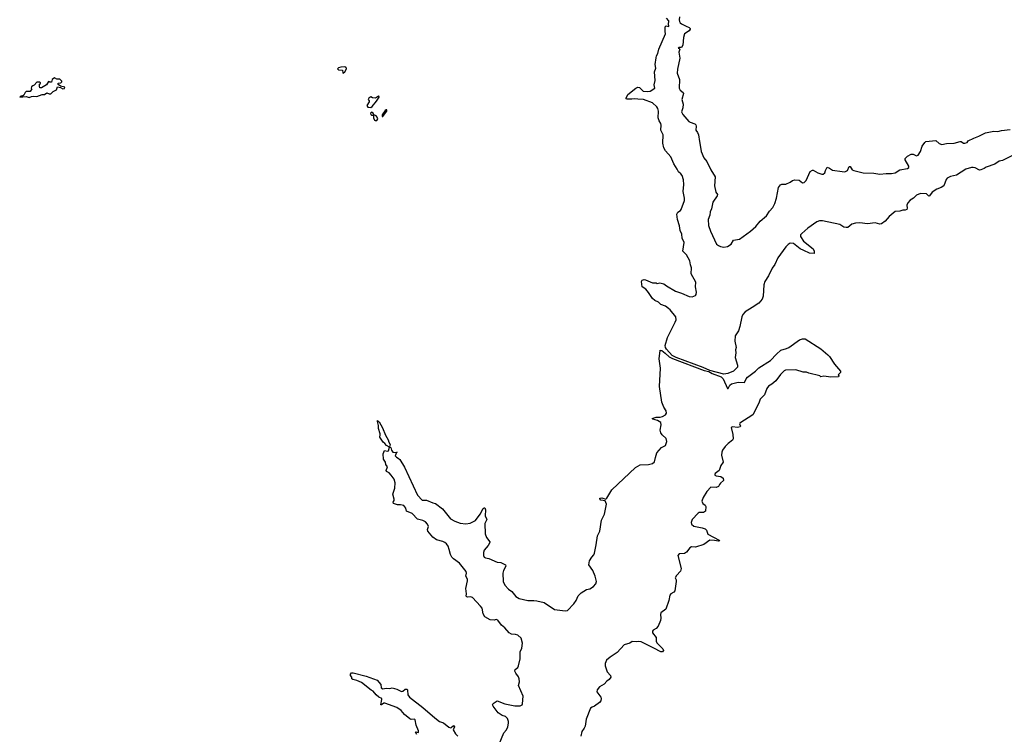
# Model space of a CAD drawing. Extents: x 2206940 to 2356632, y 511582 to 673215.
# Tile 153 of 228: x 2324480 to 2337340, y 601718 to 611059. Entities that reach past the tile are written whole.
import ezdxf

# ---------------------------------------------------------------- set-up
doc = ezdxf.new("R2010")
doc.units = 0

msp = doc.modelspace()

# ---------------------------------------------------------------- linework, layer by layer
at = {"layer": '0CON10XD'}
for points in [[(2333675, 606424), (2333493, 606473), (2333405, 606513), (2333052, 606642), (2333000, 606670), (2332930, 606750), (2332916, 606775), (2332912, 606798), (2332940, 606905), (2333043, 607105), (2333054, 607136), (2333051, 607175), (2332975, 607268), (2332955, 607284), (2332913, 607315), (2332856, 607336), (2332825, 607367), (2332777, 607387), (2332745, 607413), (2332691, 607491), (2332656, 607536), (2332610, 607565), (2332603, 607635), (2332612, 607655), (2332635, 607662), (2332655, 607660), (2332745, 607618), (2332795, 607618), (2332805, 607612), (2332843, 607617), (2332895, 607608), (2332929, 607579), (2333045, 607512), (2333125, 607486), (2333225, 607439), (2333265, 607438), (2333305, 607454), (2333315, 607465), (2333321, 607495), (2333307, 607565), (2333309, 607629), (2333249, 607735), (2333255, 607815), (2333241, 607855), (2333234, 607905), (2333190, 607985), (2333142, 608035), (2333158, 608145), (2333132, 608202), (2333127, 608255), (2333108, 608305), (2333099, 608365), (2333073, 608445), (2333063, 608515), (2333075, 608542), (2333109, 608565), (2333121, 608579), (2333161, 608695), (2333162, 608725), (2333146, 608815), (2333155, 608905), (2333149, 608965), (2333133, 609023), (2333116, 609045), (2333085, 609068), (2333068, 609105), (2333024, 609175), (2332986, 609266), (2332915, 609343), (2332895, 609383), (2332880, 609445), (2332884, 609555), (2332853, 609615), (2332858, 609678), (2332852, 609702), (2332832, 609735), (2332821, 609775), (2332824, 609865), (2332815, 609896), (2332800, 609920), (2332745, 609970), (2332626, 610016), (2332555, 610018), (2332515, 610026), (2332475, 610019), (2332415, 610020), (2332400, 610025), (2332400, 610035), (2332425, 610080), (2332526, 610164), (2332555, 610176), (2332575, 610173), (2332625, 610124), (2332675, 610119), (2332715, 610126), (2332774, 610165), (2332769, 610205), (2332780, 610265), (2332770, 610375), (2332787, 610425), (2332779, 610475), (2332791, 610559), (2332798, 610585), (2332816, 610615), (2332828, 610672), (2332916, 610875), (2332910, 610905), (2332911, 610965), (2332925, 610978), (2332955, 610970), (2332960, 610975), (2332953, 611005), (2332958, 611035), (2332958, 611045), (2332927, 611077)], [(2333098, 611095), (2333094, 611055), (2333099, 611035), (2333107, 611017), (2333122, 611005), (2333185, 610972), (2333226, 610956), (2333238, 610945), (2333238, 610935), (2333222, 610915), (2333162, 610875), (2333150, 610825), (2333143, 610725), (2333125, 610696), (2333090, 610695), (2333082, 610685), (2333095, 610682), (2333100, 610675), (2333089, 610635), (2333104, 610555), (2333070, 610410), (2333069, 610359), (2333098, 610275), (2333094, 610165), (2333107, 610137), (2333146, 610106), (2333150, 610095), (2333130, 610015), (2333147, 609955), (2333140, 609905), (2333124, 609855), (2333140, 609820), (2333220, 609730), (2333235, 609718), (2333296, 609696), (2333310, 609685), (2333314, 609665), (2333309, 609615), (2333334, 609585), (2333348, 609555), (2333357, 609465), (2333374, 609394), (2333382, 609335), (2333417, 609255), (2333454, 609204), (2333506, 609095), (2333564, 609005), (2333557, 608885), (2333574, 608804), (2333594, 608775), (2333589, 608755), (2333535, 608675), (2333515, 608585), (2333500, 608545), (2333496, 608505), (2333474, 608446), (2333477, 608367), (2333502, 608295), (2333579, 608125), (2333605, 608105), (2333634, 608096), (2333676, 608086), (2333725, 608094), (2333772, 608125), (2333805, 608177), (2333881, 608191), (2334025, 608295), (2334093, 608357), (2334151, 608425), (2334236, 608495), (2334273, 608557), (2334317, 608603), (2334342, 608655), (2334366, 608725), (2334392, 608865), (2334415, 608899), (2334435, 608908), (2334485, 608910), (2334545, 608934), (2334573, 608957), (2334603, 608967), (2334659, 608959), (2334705, 608927), (2334725, 608929), (2334753, 608957), (2334806, 609074), (2334833, 609093), (2334845, 609093), (2334905, 609058), (2334955, 609038), (2334975, 609038), (2334998, 609055), (2335004, 609086), (2335025, 609130), (2335055, 609120), (2335095, 609092), (2335223, 609073), (2335255, 609072), (2335293, 609087), (2335315, 609140), (2335325, 609138), (2335355, 609098), (2335375, 609087), (2335497, 609057), (2335635, 609053), (2335715, 609040), (2335795, 609050), (2335865, 609050), (2335915, 609059), (2335975, 609094), (2336075, 609114), (2336091, 609125), (2336092, 609145), (2336045, 609225), (2336046, 609245), (2336075, 609275), (2336125, 609301), (2336149, 609299), (2336195, 609281), (2336215, 609287), (2336244, 609336), (2336269, 609405), (2336300, 609455), (2336314, 609466), (2336445, 609478), (2336489, 609439), (2336525, 609426), (2336585, 609439), (2336685, 609443), (2336765, 609466), (2336778, 609465), (2336805, 609446), (2336825, 609444), (2336855, 609452), (2336867, 609473), (2336942, 609512), (2337006, 609534), (2337095, 609581), (2337205, 609602), (2337255, 609598), (2337305, 609612), (2337415, 609624)], [(2328705, 610360), (2328728, 610375), (2328750, 610415), (2328750, 610425), (2328740, 610435), (2328725, 610442), (2328675, 610438), (2328645, 610428), (2328630, 610415), (2328645, 610402), (2328698, 610398), (2328700, 610365), (2328705, 610360)], [(2324605, 610041), (2324635, 610054), (2324665, 610059), (2324705, 610056), (2324775, 610079), (2324805, 610081), (2324835, 610102), (2324865, 610090), (2324885, 610091), (2324919, 610121), (2324960, 610140), (2324975, 610180), (2325012, 610172), (2325045, 610153), (2325065, 610160), (2325070, 610175), (2325015, 610190), (2324982, 610212), (2324982, 610228), (2325017, 610233), (2325030, 610245), (2325030, 610255), (2325005, 610280), (2324965, 610280), (2324935, 610298), (2324902, 610275), (2324896, 610244), (2324875, 610240), (2324868, 610248), (2324855, 610250), (2324830, 610205), (2324765, 610170), (2324745, 610170), (2324738, 610188), (2324740, 610215), (2324750, 610225), (2324750, 610235), (2324745, 610240), (2324705, 610242), (2324669, 610201), (2324650, 610195), (2324635, 610180), (2324632, 610165), (2324640, 610155), (2324615, 610120), (2324565, 610120), (2324550, 610105), (2324535, 610070), (2324515, 610060), (2324495, 610060), (2324480, 610045), (2324565, 610054), (2324605, 610041)], [(2329065, 609912), (2329084, 609926), (2329140, 609995), (2329177, 610045), (2329176, 610056), (2329165, 610059), (2329129, 610031), (2329087, 610037), (2329065, 610052), (2329040, 610035), (2329032, 610015), (2329046, 609996), (2329046, 609985), (2329016, 609935), (2329027, 609917), (2329065, 609912)], [(2329125, 609739), (2329145, 609741), (2329158, 609762), (2329151, 609785), (2329135, 609803), (2329107, 609817), (2329095, 609838), (2329075, 609850), (2329063, 609835), (2329065, 609820), (2329075, 609812), (2329100, 609810), (2329101, 609775), (2329115, 609746), (2329125, 609739)], [(2329225, 609793), (2329275, 609862), (2329275, 609880), (2329265, 609880), (2329255, 609870), (2329214, 609815), (2329214, 609794), (2329225, 609793)], [(2337465, 609293), (2337315, 609220), (2337275, 609210), (2337215, 609172), (2337105, 609131), (2337078, 609112), (2337032, 609095), (2337015, 609093), (2336961, 609121), (2336933, 609127), (2336913, 609127), (2336836, 609104), (2336715, 609028), (2336639, 609011), (2336593, 608987), (2336579, 608971), (2336551, 608885), (2336515, 608864), (2336457, 608843), (2336396, 608804), (2336365, 608757), (2336355, 608754), (2336325, 608781), (2336245, 608788), (2336195, 608766), (2336173, 608745), (2336155, 608726), (2336112, 608698), (2336080, 608665), (2336068, 608635), (2336071, 608595), (2336065, 608578), (2336045, 608568), (2336015, 608568), (2335976, 608554), (2335915, 608553), (2335835, 608485), (2335785, 608427), (2335735, 608389), (2335715, 608387), (2335655, 608404), (2335555, 608389), (2335455, 608404), (2335395, 608400), (2335350, 608385), (2335295, 608343), (2335275, 608341), (2335246, 608346), (2335192, 608382), (2334965, 608430), (2334925, 608431), (2334892, 608418), (2334775, 608333), (2334695, 608263), (2334680, 608245), (2334676, 608224), (2334719, 608165), (2334844, 608065), (2334857, 608035), (2334856, 608004), (2334795, 608009), (2334720, 608040), (2334675, 608065), (2334585, 608135), (2334545, 608139), (2334515, 608121), (2334485, 608089), (2334382, 607948), (2334345, 607858), (2334309, 607811), (2334258, 607712), (2334212, 607638), (2334201, 607595), (2334192, 607445), (2334177, 607405), (2334133, 607355), (2334045, 607295), (2333955, 607242), (2333924, 607206), (2333911, 607175), (2333885, 607049), (2333867, 606993), (2333824, 606925), (2333822, 606855), (2333837, 606775), (2333827, 606745), (2333832, 606705), (2333825, 606645), (2333855, 606545), (2333855, 606518), (2333802, 606465), (2333727, 606433), (2333675, 606424)], [(2330742, 601588), (2330803, 601737), (2330837, 601775), (2330856, 601815), (2330863, 601865), (2330863, 601885), (2330850, 601925), (2330825, 601949), (2330782, 601962), (2330729, 601999), (2330664, 602085), (2330656, 602105), (2330665, 602119), (2330715, 602157), (2330816, 602116), (2330945, 602092), (2331015, 602090), (2331042, 602105), (2331047, 602115), (2331056, 602215), (2330997, 602355), (2331010, 602405), (2331003, 602443), (2330995, 602467), (2330960, 602515), (2330946, 602545), (2330953, 602567), (2330985, 602593), (2330996, 602615), (2331018, 602705), (2331016, 602795), (2331038, 602845), (2331049, 602909), (2331030, 602975), (2330985, 603014), (2330955, 603021), (2330905, 603025), (2330875, 603043), (2330815, 603111), (2330775, 603145), (2330725, 603212), (2330705, 603218), (2330675, 603211), (2330627, 603215), (2330555, 603255), (2330535, 603292), (2330519, 603365), (2330499, 603395), (2330392, 603505), (2330366, 603516), (2330335, 603510), (2330319, 603515), (2330313, 603525), (2330316, 603555), (2330305, 603625), (2330330, 603725), (2330327, 603745), (2330306, 603785), (2330315, 603825), (2330310, 603845), (2330225, 603956), (2330145, 604013), (2330125, 604035), (2330106, 604066), (2330091, 604135), (2330075, 604175), (2330056, 604206), (2330034, 604224), (2330005, 604238), (2329925, 604260), (2329874, 604294), (2329810, 604375), (2329807, 604395), (2329819, 604435), (2329805, 604465), (2329781, 604495), (2329745, 604513), (2329675, 604529), (2329605, 604602), (2329530, 604635), (2329523, 604675), (2329498, 604708), (2329455, 604718), (2329415, 604716), (2329362, 604735), (2329358, 604752), (2329371, 604775), (2329373, 604793), (2329353, 604855), (2329379, 604935), (2329386, 605005), (2329369, 605055), (2329333, 605105), (2329305, 605137), (2329272, 605155), (2329268, 605165), (2329282, 605212), (2329262, 605245), (2329258, 605275), (2329231, 605315), (2329226, 605385), (2329245, 605427), (2329285, 605420), (2329296, 605424), (2329310, 605470), (2329271, 605491), (2329250, 605520), (2329228, 605538), (2329183, 605603), (2329183, 605617), (2329190, 605625), (2329188, 605645), (2329167, 605717), (2329166, 605756), (2329152, 605805), (2329155, 605820), (2329160, 605810), (2329175, 605802), (2329220, 605725), (2329256, 605626), (2329293, 605565), (2329300, 605535), (2329318, 605505), (2329310, 605470), (2329328, 605465), (2329335, 605430), (2329352, 605405), (2329395, 605400), (2329410, 605405), (2329400, 605400), (2329385, 605360), (2329401, 605341), (2329425, 605328), (2329445, 605308), (2329505, 605209), (2329675, 604842), (2329735, 604779), (2329795, 604780), (2329875, 604743), (2329910, 604735), (2330002, 604665), (2330108, 604535), (2330164, 604504), (2330235, 604478), (2330305, 604470), (2330365, 604478), (2330435, 604513), (2330495, 604595), (2330535, 604668), (2330545, 604680), (2330555, 604680), (2330564, 604654), (2330560, 604575), (2330582, 604525), (2330557, 604475), (2330560, 604340), (2330575, 604290), (2330620, 604235), (2330620, 604225), (2330597, 604185), (2330547, 604123), (2330536, 604094), (2330536, 604055), (2330548, 604035), (2330564, 604024), (2330607, 604015), (2330715, 603968), (2330762, 603962), (2330823, 603933), (2330828, 603915), (2330800, 603860), (2330790, 603825), (2330796, 603715), (2330817, 603667), (2330866, 603615), (2330906, 603586), (2330958, 603519), (2331005, 603494), (2331115, 603466), (2331195, 603469), (2331235, 603464), (2331329, 603439), (2331465, 603351), (2331605, 603330), (2331634, 603335), (2331716, 603424), (2331746, 603465), (2331774, 603526), (2331814, 603565), (2331885, 603609), (2331925, 603621), (2331975, 603649), (2332007, 603685), (2332013, 603715), (2331998, 603785), (2331965, 603857), (2331912, 603935), (2331922, 603985), (2331952, 604035), (2331979, 604065), (2331987, 604085), (2332011, 604195), (2332025, 604312), (2332057, 604373), (2332078, 604515), (2332116, 604595), (2332146, 604725), (2332125, 604770), (2332070, 604780), (2332057, 604795), (2332059, 604805), (2332085, 604810), (2332135, 604791), (2332147, 604803), (2332216, 604915), (2332525, 605206), (2332585, 605241), (2332694, 605246), (2332745, 605257), (2332770, 605280), (2332786, 605334), (2332801, 605399), (2332861, 605465), (2332915, 605495), (2332932, 605545), (2332923, 605585), (2332871, 605631), (2332855, 605660), (2332847, 605695), (2332860, 605765), (2332856, 605795), (2332809, 605819), (2332751, 605835), (2332740, 605845), (2332795, 605863), (2332845, 605864), (2332875, 605873), (2332915, 605895), (2332926, 605915), (2332922, 605945), (2332891, 605995), (2332865, 606060), (2332838, 606265), (2332851, 606505), (2332832, 606625), (2332844, 606736), (2332845, 606740), (2332865, 606736), (2332911, 606701), (2332964, 606654), (2333005, 606628), (2333420, 606475), (2333480, 606460), (2333525, 606435), (2333641, 606391), (2333667, 606365), (2333725, 606240), (2333735, 606240), (2333755, 606280), (2333775, 606298), (2333865, 606320), (2333945, 606317), (2333967, 606365), (2333984, 606386), (2334091, 606465), (2334133, 606507), (2334288, 606602), (2334365, 606687), (2334422, 606738), (2334495, 606759), (2334526, 606774), (2334665, 606872), (2334705, 606888), (2334737, 606887), (2334945, 606758), (2335035, 606678), (2335058, 606655), (2335122, 606555), (2335200, 606465), (2335200, 606445), (2335170, 606415), (2335180, 606405), (2335175, 606392), (2335075, 606386), (2334985, 606398), (2334945, 606390), (2334930, 606405), (2334788, 606438), (2334755, 606452), (2334715, 606452), (2334615, 606480), (2334483, 606477), (2334463, 606467), (2334418, 606422), (2334355, 606338), (2334304, 606295), (2334261, 606269), (2334239, 606239)], [(2334239, 606239), (2334209, 606155), (2334150, 606100), (2334134, 606045), (2334055, 605893), (2333886, 605785), (2333881, 605775), (2333894, 605745), (2333889, 605735), (2333855, 605730), (2333791, 605739), (2333772, 605728), (2333796, 605635), (2333799, 605581), (2333788, 605562), (2333735, 605520), (2333695, 605478), (2333660, 605430), (2333649, 605405), (2333646, 605365), (2333666, 605275), (2333638, 605232), (2333614, 605166), (2333565, 605128), (2333558, 605115), (2333560, 605105), (2333575, 605096), (2333637, 605087), (2333669, 605065), (2333674, 605035), (2333635, 605001), (2333621, 604981), (2333605, 604959), (2333575, 604946), (2333505, 604947), (2333455, 604891), (2333408, 604812), (2333391, 604765), (2333401, 604735), (2333431, 604711), (2333441, 604695), (2333437, 604633), (2333412, 604615), (2333355, 604617), (2333341, 604609), (2333265, 604527), (2333252, 604485), (2333256, 604465), (2333285, 604439), (2333395, 604416), (2333432, 604402), (2333449, 604385), (2333468, 604335), (2333615, 604256), (2333620, 604245), (2333605, 604241), (2333555, 604253), (2333495, 604256), (2333415, 604201), (2333305, 604166), (2333255, 604170), (2333233, 604157), (2333190, 604100), (2333165, 604081), (2333095, 604075), (2333074, 604055), (2333121, 603885), (2333110, 603850), (2333059, 603795), (2333040, 603765), (2333054, 603735), (2333055, 603715), (2333037, 603595), (2333025, 603577), (2332986, 603555), (2332972, 603535), (2332959, 603465), (2332918, 603352), (2332855, 603305), (2332850, 603285), (2332855, 603235), (2332851, 603205), (2332818, 603132), (2332795, 603102), (2332755, 603078), (2332744, 603065), (2332746, 603045), (2332792, 602985), (2332793, 602935), (2332802, 602915), (2332879, 602835), (2332888, 602812), (2332875, 602798), (2332855, 602796), (2332762, 602842), (2332598, 602928), (2332567, 602933), (2332535, 602928), (2332478, 602932), (2332449, 602911), (2332375, 602888), (2332283, 602787), (2332192, 602725), (2332146, 602685), (2332127, 602645), (2332129, 602615), (2332155, 602535), (2332197, 602485), (2332201, 602465), (2332179, 602435), (2332147, 602413), (2332115, 602375), (2332051, 602339), (2332021, 602299), (2332020, 602275), (2332070, 602205), (2332074, 602185), (2332071, 602155), (2332054, 602135), (2331986, 602084), (2331955, 602074), (2331935, 602060), (2331878, 601918), (2331865, 601825), (2331852, 601798), (2331820, 601755), (2331808, 601695)], [(2329667, 601717), (2329650, 601745), (2329655, 601750), (2329685, 601740), (2329690, 601745), (2329689, 601765), (2329657, 601837), (2329645, 601907), (2329635, 601916), (2329595, 601912), (2329575, 601922), (2329508, 601978), (2329461, 602031), (2329405, 602068), (2329250, 602125), (2329235, 602123), (2329205, 602102), (2329198, 602105), (2329212, 602172), (2329208, 602188), (2329172, 602205), (2329135, 602236), (2329095, 602282), (2329071, 602295), (2328945, 602393), (2328885, 602420), (2328830, 602435), (2328817, 602445), (2328817, 602465), (2328802, 602485), (2328802, 602505), (2328815, 602523), (2328835, 602522), (2329005, 602479), (2329147, 602425), (2329195, 602368), (2329203, 602325), (2329225, 602311), (2329265, 602320), (2329315, 602315), (2329346, 602324), (2329405, 602309), (2329465, 602276), (2329485, 602282), (2329515, 602306), (2329539, 602309), (2329547, 602295), (2329551, 602235), (2329570, 602205), (2329747, 602067), (2329902, 601932), (2329965, 601887), (2330016, 601866), (2330085, 601810), (2330105, 601803), (2330115, 601807), (2330145, 601833), (2330158, 601815), (2330143, 601775), (2330174, 601725), (2330204, 601694)]]:
    msp.add_lwpolyline(points, dxfattribs=at)

doc.saveas('drawing.dxf')
